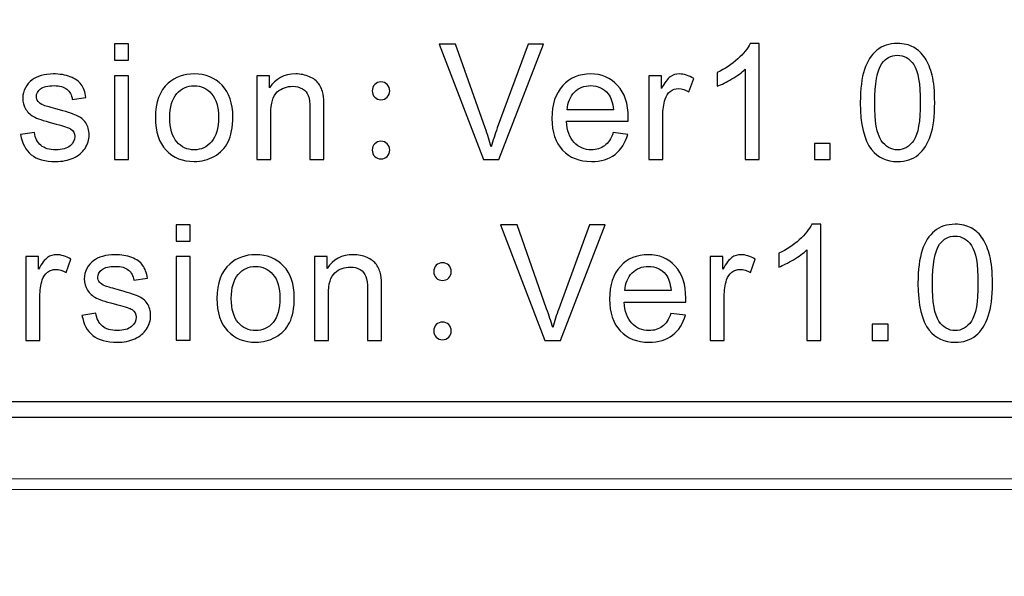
# Model space of a CAD drawing. Header units: millimetres. Extents: x -1114 to 1396, y -630 to 631.
# Tile 59 of 256: x -938.63 to -929.3, y -73.33 to -68.06. Entities that reach past the tile are written whole.
import ezdxf

# ---------------------------------------------------------------- set-up
doc = ezdxf.new("R2010")
doc.units = ezdxf.units.MM
doc.header["$MEASUREMENT"] = 0
doc.dimstyles.get("Standard").update_dxf_attribs({"dimtxt": 3.5, "dimasz": 0.18, "dimexe": 0.18, "dimexo": 0.0625, "dimgap": 0.09, "dimtad": 0, "dimtih": 1, "dimtoh": 1, "dimdec": 4, "dimzin": 0, "dimdsep": 46, "dimtxsty": 'Standard', "dimcen": 0.09, "dimadec": 0, "dimazin": 0, "dimtfac": 1, "dimtdec": 4, "dimtofl": 0, "dimtmove": 0, "dimatfit": 3, "dimfxl": 0, "dimtolj": 1, "dimtzin": 0, "dimarcsym": 0})

# ---------------------------------------------------------------- blocks, each defined once
blk = doc.blocks.new('*D10')
at = {"color": 0, "lineweight": -2}
for p, q in [((-926.7614, -47.5883), (-1024.9791, -47.5883)), ((-1024.7991, -47.7683), (-1024.7991, -63.361)), ((-1024.7991, -82.6338), (-1024.7991, -67.041)), ((-974.2869, -82.8138), (-1024.9791, -82.8138))]:
    blk.add_line(p, q, dxfattribs=at)
at = {"color": 0}
for points in [[(-1024.7691, -47.7683), (-1024.8291, -47.7683), (-1024.7991, -47.5883)], [(-1024.8291, -82.6338), (-1024.7691, -82.6338), (-1024.7991, -82.8138)]]:
    blk.add_solid(points, dxfattribs=at)
at = {"layer": 'Defpoints', "color": 0}
for p in [(-926.6989, -47.5883), (-1024.7991, -82.8138), (-974.2244, -82.8138)]:
    blk.add_point(p, dxfattribs=at)
at = {"color": 0, "insert": (-1024.7991, -65.201), "char_height": 3.5, "attachment_point": 5}
blk.add_mtext('\\A1;35.2%%p0.5', dxfattribs=at)

msp = doc.modelspace()

# ---------------------------------------------------------------- linework, layer by layer
at = {"lineweight": 18}
msp.add_open_spline([(1038.9843, -629.7647), (1038.9843, -629.7647), (-1111.4882, -629.7647), (-1111.4882, -629.7647), (-1111.4882, -629.7647), (-1111.4882, -629.7647), (-1111.4882, 630.7883), (-1111.4882, 630.7883), (-1111.4882, 630.7883), (-1111.4882, 630.7883), (1038.9843, 630.7883), (1038.9843, 630.7883)], degree=3, knots=[0, 0, 0, 0, 0.333333, 0.333333, 0.333333, 0.333333, 0.666667, 0.666667, 0.666667, 0.666667, 1, 1, 1, 1], dxfattribs=at)
for points, knots in [([(-937.7279, -68.2895), (-937.7279, -68.2895), (-937.595, -68.2895), (-937.595, -68.2895), (-937.595, -68.2895), (-937.595, -68.2895), (-937.595, -68.444), (-937.595, -68.444), (-937.595, -68.444), (-937.595, -68.444), (-937.7279, -68.444), (-937.7279, -68.444), (-937.7279, -68.444), (-937.7279, -68.444), (-937.7279, -68.2895), (-937.7279, -68.2895)], [0, 0, 0, 0, 0.25, 0.25, 0.25, 0.25, 0.5, 0.5, 0.5, 0.5, 0.75, 0.75, 0.75, 0.75, 1, 1, 1, 1]), ([(-934.2338, -69.3845), (-934.2338, -69.3845), (-934.6525, -68.2896), (-934.6525, -68.2896), (-934.6525, -68.2896), (-934.6525, -68.2896), (-934.4976, -68.2896), (-934.4976, -68.2896), (-934.4976, -68.2896), (-934.4976, -68.2896), (-934.2168, -69.085), (-934.2168, -69.085), (-934.2168, -69.085), (-934.1942, -69.1488), (-934.1752, -69.2084), (-934.1599, -69.2643), (-934.1599, -69.2643), (-934.1435, -69.2045), (-934.1238, -69.1449), (-934.1019, -69.085), (-934.1019, -69.085), (-934.1019, -69.085), (-933.8099, -68.2896), (-933.8099, -68.2896), (-933.8099, -68.2896), (-933.8099, -68.2896), (-933.6639, -68.2896), (-933.6639, -68.2896), (-933.6639, -68.2896), (-933.6639, -68.2896), (-934.0871, -69.3845), (-934.0871, -69.3845), (-934.0871, -69.3845), (-934.0871, -69.3845), (-934.2338, -69.3845), (-934.2338, -69.3845)], [0, 0, 0, 0, 0.111111, 0.111111, 0.111111, 0.111111, 0.222222, 0.222222, 0.222222, 0.222222, 0.333333, 0.333333, 0.333333, 0.333333, 0.444444, 0.444444, 0.444444, 0.444444, 0.555556, 0.555556, 0.555556, 0.555556, 0.666667, 0.666667, 0.666667, 0.666667, 0.777778, 0.777778, 0.777778, 0.777778, 0.888889, 0.888889, 0.888889, 0.888889, 1, 1, 1, 1]), ([(-931.6202, -69.3845), (-931.6202, -69.3845), (-931.7528, -69.3845), (-931.7528, -69.3845), (-931.7528, -69.3845), (-931.7528, -69.3845), (-931.7528, -68.5278), (-931.7528, -68.5278), (-931.7528, -68.5278), (-931.7849, -68.5587), (-931.8268, -68.5894), (-931.8785, -68.6204), (-931.8785, -68.6204), (-931.9305, -68.6513), (-931.977, -68.6745), (-932.0182, -68.6899), (-932.0182, -68.6899), (-932.0182, -68.6899), (-932.0182, -68.56), (-932.0182, -68.56), (-932.0182, -68.56), (-931.944, -68.5246), (-931.8791, -68.4817), (-931.8238, -68.4313), (-931.8238, -68.4313), (-931.7682, -68.3811), (-931.7289, -68.3324), (-931.7056, -68.2849), (-931.7056, -68.2849), (-931.7056, -68.2849), (-931.6202, -68.2849), (-931.6202, -68.2849), (-931.6202, -68.2849), (-931.6202, -68.2849), (-931.6202, -69.3845), (-931.6202, -69.3845)], [0, 0, 0, 0, 0.111111, 0.111111, 0.111111, 0.111111, 0.222222, 0.222222, 0.222222, 0.222222, 0.333333, 0.333333, 0.333333, 0.333333, 0.444444, 0.444444, 0.444444, 0.444444, 0.555556, 0.555556, 0.555556, 0.555556, 0.666667, 0.666667, 0.666667, 0.666667, 0.777778, 0.777778, 0.777778, 0.777778, 0.888889, 0.888889, 0.888889, 0.888889, 1, 1, 1, 1]), ([(-930.6631, -68.8444), (-930.6631, -68.7148), (-930.6497, -68.6107), (-930.6235, -68.5318), (-930.6235, -68.5318), (-930.5973, -68.4529), (-930.5581, -68.392), (-930.5063, -68.3491), (-930.5063, -68.3491), (-930.4543, -68.3063), (-930.3891, -68.285), (-930.3106, -68.285), (-930.3106, -68.285), (-930.2526, -68.285), (-930.2016, -68.2968), (-930.1581, -68.3204), (-930.1581, -68.3204), (-930.1142, -68.3442), (-930.0782, -68.3783), (-930.0494, -68.4228), (-930.0494, -68.4228), (-930.0212, -68.4673), (-929.9987, -68.5216), (-929.9822, -68.5855), (-929.9822, -68.5855), (-929.9662, -68.6497), (-929.958, -68.7357), (-929.958, -68.8444), (-929.958, -68.8444), (-929.958, -68.973), (-929.9711, -69.0765), (-929.9974, -69.1557), (-929.9974, -69.1557), (-930.0232, -69.2342), (-930.0621, -69.2955), (-930.1142, -69.3387), (-930.1142, -69.3387), (-930.1659, -69.3816), (-930.2314, -69.4032), (-930.3106, -69.4032), (-930.3106, -69.4032), (-930.4147, -69.4032), (-930.4965, -69.3652), (-930.5561, -69.2895), (-930.5561, -69.2895), (-930.6275, -69.1986), (-930.6631, -69.05), (-930.6631, -68.8444)], [0, 0, 0, 0, 0.083333, 0.083333, 0.083333, 0.083333, 0.166667, 0.166667, 0.166667, 0.166667, 0.25, 0.25, 0.25, 0.25, 0.333333, 0.333333, 0.333333, 0.333333, 0.416667, 0.416667, 0.416667, 0.416667, 0.5, 0.5, 0.5, 0.5, 0.583333, 0.583333, 0.583333, 0.583333, 0.666667, 0.666667, 0.666667, 0.666667, 0.75, 0.75, 0.75, 0.75, 0.833333, 0.833333, 0.833333, 0.833333, 0.916667, 0.916667, 0.916667, 0.916667, 1, 1, 1, 1]), ([(-930.5266, -68.8444), (-930.5266, -69.0241), (-930.506, -69.144), (-930.4645, -69.2035), (-930.4645, -69.2035), (-930.4229, -69.2627), (-930.3715, -69.2925), (-930.3106, -69.2925), (-930.3106, -69.2925), (-930.2498, -69.2925), (-930.1984, -69.2627), (-930.1568, -69.2029), (-930.1568, -69.2029), (-930.1155, -69.1432), (-930.0945, -69.0238), (-930.0945, -68.8444), (-930.0945, -68.8444), (-930.0945, -68.6641), (-930.1155, -68.5443), (-930.1568, -68.485), (-930.1568, -68.485), (-930.1984, -68.4261), (-930.25, -68.3963), (-930.3119, -68.3963), (-930.3119, -68.3963), (-930.3731, -68.3963), (-930.4216, -68.4224), (-930.4583, -68.4749), (-930.4583, -68.4749), (-930.5037, -68.5413), (-930.5266, -68.6647), (-930.5266, -68.8444)], [0, 0, 0, 0, 0.125, 0.125, 0.125, 0.125, 0.25, 0.25, 0.25, 0.25, 0.375, 0.375, 0.375, 0.375, 0.5, 0.5, 0.5, 0.5, 0.625, 0.625, 0.625, 0.625, 0.75, 0.75, 0.75, 0.75, 0.875, 0.875, 0.875, 0.875, 1, 1, 1, 1]), ([(-938.6193, -69.1478), (-938.6193, -69.1478), (-938.4881, -69.1268), (-938.4881, -69.1268), (-938.4881, -69.1268), (-938.4809, -69.1802), (-938.4603, -69.2211), (-938.4265, -69.2492), (-938.4265, -69.2492), (-938.3932, -69.2777), (-938.3461, -69.2918), (-938.2855, -69.2918), (-938.2855, -69.2918), (-938.2246, -69.2918), (-938.1794, -69.2793), (-938.1496, -69.2541), (-938.1496, -69.2541), (-938.1205, -69.229), (-938.1055, -69.1995), (-938.1055, -69.1658), (-938.1055, -69.1658), (-938.1055, -69.1353), (-938.1185, -69.1114), (-938.1447, -69.0938), (-938.1447, -69.0938), (-938.1627, -69.082), (-938.2082, -69.0666), (-938.2802, -69.0482), (-938.2802, -69.0482), (-938.3774, -69.0233), (-938.4452, -69.0017), (-938.4828, -68.9837), (-938.4828, -68.9837), (-938.5201, -68.9654), (-938.5486, -68.9406), (-938.5683, -68.9085), (-938.5683, -68.9085), (-938.5876, -68.8761), (-938.5974, -68.8407), (-938.5974, -68.8018), (-938.5974, -68.8018), (-938.5974, -68.7664), (-938.5893, -68.7337), (-938.5732, -68.7036), (-938.5732, -68.7036), (-938.5574, -68.6734), (-938.5355, -68.6486), (-938.5081, -68.6286), (-938.5081, -68.6286), (-938.4875, -68.6132), (-938.4593, -68.6001), (-938.4236, -68.5893), (-938.4236, -68.5893), (-938.3879, -68.5785), (-938.35, -68.5733), (-938.309, -68.5733), (-938.309, -68.5733), (-938.2475, -68.5733), (-938.1938, -68.5821), (-938.1473, -68.6001), (-938.1473, -68.6001), (-938.1008, -68.6181), (-938.0665, -68.6423), (-938.0445, -68.6732), (-938.0445, -68.6732), (-938.0223, -68.7036), (-938.0069, -68.7448), (-937.9987, -68.7958), (-937.9987, -68.7958), (-937.9987, -68.7958), (-938.1284, -68.8138), (-938.1284, -68.8138), (-938.1284, -68.8138), (-938.1342, -68.773), (-938.1512, -68.7412), (-938.1797, -68.7182), (-938.1797, -68.7182), (-938.2079, -68.6953), (-938.2478, -68.6839), (-938.2996, -68.6839), (-938.2996, -68.6839), (-938.3604, -68.6839), (-938.404, -68.694), (-938.4298, -68.7144), (-938.4298, -68.7144), (-938.456, -68.735), (-938.4691, -68.7589), (-938.4691, -68.7864), (-938.4691, -68.7864), (-938.4691, -68.8037), (-938.4635, -68.8194), (-938.4528, -68.8332), (-938.4528, -68.8332), (-938.4419, -68.8476), (-938.4249, -68.8597), (-938.402, -68.8688), (-938.402, -68.8688), (-938.3886, -68.8741), (-938.3496, -68.8855), (-938.2848, -68.9033), (-938.2848, -68.9033), (-938.1908, -68.9288), (-938.1254, -68.9498), (-938.0881, -68.9657), (-938.0881, -68.9657), (-938.0511, -68.9821), (-938.0219, -69.0053), (-938.0007, -69.0364), (-938.0007, -69.0364), (-937.9797, -69.0672), (-937.9692, -69.1055), (-937.9692, -69.1514), (-937.9692, -69.1514), (-937.9692, -69.1962), (-937.982, -69.2384), (-938.0078, -69.278), (-938.0078, -69.278), (-938.0337, -69.3177), (-938.071, -69.3481), (-938.1195, -69.37), (-938.1195, -69.37), (-938.1683, -69.3916), (-938.2233, -69.4024), (-938.2848, -69.4024), (-938.2848, -69.4024), (-938.3866, -69.4024), (-938.4639, -69.3809), (-938.5173, -69.3383), (-938.5173, -69.3383), (-938.5706, -69.2954), (-938.6046, -69.2318), (-938.6193, -69.1478)], [0, 0, 0, 0, 0.030303, 0.030303, 0.030303, 0.030303, 0.060606, 0.060606, 0.060606, 0.060606, 0.090909, 0.090909, 0.090909, 0.090909, 0.121212, 0.121212, 0.121212, 0.121212, 0.151515, 0.151515, 0.151515, 0.151515, 0.181818, 0.181818, 0.181818, 0.181818, 0.212121, 0.212121, 0.212121, 0.212121, 0.242424, 0.242424, 0.242424, 0.242424, 0.272727, 0.272727, 0.272727, 0.272727, 0.30303, 0.30303, 0.30303, 0.30303, 0.333333, 0.333333, 0.333333, 0.333333, 0.363636, 0.363636, 0.363636, 0.363636, 0.393939, 0.393939, 0.393939, 0.393939, 0.424242, 0.424242, 0.424242, 0.424242, 0.454545, 0.454545, 0.454545, 0.454545, 0.484848, 0.484848, 0.484848, 0.484848, 0.515152, 0.515152, 0.515152, 0.515152, 0.545455, 0.545455, 0.545455, 0.545455, 0.575758, 0.575758, 0.575758, 0.575758, 0.606061, 0.606061, 0.606061, 0.606061, 0.636364, 0.636364, 0.636364, 0.636364, 0.666667, 0.666667, 0.666667, 0.666667, 0.69697, 0.69697, 0.69697, 0.69697, 0.727273, 0.727273, 0.727273, 0.727273, 0.757576, 0.757576, 0.757576, 0.757576, 0.787879, 0.787879, 0.787879, 0.787879, 0.818182, 0.818182, 0.818182, 0.818182, 0.848485, 0.848485, 0.848485, 0.848485, 0.878788, 0.878788, 0.878788, 0.878788, 0.909091, 0.909091, 0.909091, 0.909091, 0.939394, 0.939394, 0.939394, 0.939394, 0.969697, 0.969697, 0.969697, 0.969697, 1, 1, 1, 1]), ([(-937.7279, -68.5912), (-937.7279, -68.5912), (-937.595, -68.5912), (-937.595, -68.5912), (-937.595, -68.5912), (-937.595, -68.5912), (-937.595, -69.3844), (-937.595, -69.3844), (-937.595, -69.3844), (-937.595, -69.3844), (-937.7279, -69.3844), (-937.7279, -69.3844), (-937.7279, -69.3844), (-937.7279, -69.3844), (-937.7279, -68.5912), (-937.7279, -68.5912)], [0, 0, 0, 0, 0.25, 0.25, 0.25, 0.25, 0.5, 0.5, 0.5, 0.5, 0.75, 0.75, 0.75, 0.75, 1, 1, 1, 1]), ([(-937.341, -68.9877), (-937.341, -68.8407), (-937.3004, -68.7321), (-937.2199, -68.6614), (-937.2199, -68.6614), (-937.1528, -68.6028), (-937.0706, -68.5733), (-936.9737, -68.5733), (-936.9737, -68.5733), (-936.866, -68.5733), (-936.7779, -68.609), (-936.7099, -68.6804), (-936.7099, -68.6804), (-936.6414, -68.7517), (-936.6074, -68.8506), (-936.6074, -68.9767), (-936.6074, -68.9767), (-936.6074, -69.0787), (-936.6225, -69.1589), (-936.6526, -69.2175), (-936.6526, -69.2175), (-936.683, -69.2761), (-936.7269, -69.3217), (-936.7845, -69.3538), (-936.7845, -69.3538), (-936.8424, -69.3861), (-936.9053, -69.4025), (-936.9737, -69.4025), (-936.9737, -69.4025), (-937.0834, -69.4025), (-937.1717, -69.3668), (-937.2395, -69.2955), (-937.2395, -69.2955), (-937.3069, -69.2244), (-937.341, -69.122), (-937.341, -68.9877)], [0, 0, 0, 0, 0.111111, 0.111111, 0.111111, 0.111111, 0.222222, 0.222222, 0.222222, 0.222222, 0.333333, 0.333333, 0.333333, 0.333333, 0.444444, 0.444444, 0.444444, 0.444444, 0.555556, 0.555556, 0.555556, 0.555556, 0.666667, 0.666667, 0.666667, 0.666667, 0.777778, 0.777778, 0.777778, 0.777778, 0.888889, 0.888889, 0.888889, 0.888889, 1, 1, 1, 1]), ([(-936.3807, -69.3845), (-936.3807, -69.3845), (-936.3807, -68.5913), (-936.3807, -68.5913), (-936.3807, -68.5913), (-936.3807, -68.5913), (-936.2612, -68.5913), (-936.2612, -68.5913), (-936.2612, -68.5913), (-936.2612, -68.5913), (-936.2612, -68.704), (-936.2612, -68.704), (-936.2612, -68.704), (-936.2037, -68.6168), (-936.1208, -68.5733), (-936.0121, -68.5733), (-936.0121, -68.5733), (-935.965, -68.5733), (-935.9215, -68.5818), (-935.8821, -68.5992), (-935.8821, -68.5992), (-935.8422, -68.6162), (-935.8127, -68.6388), (-935.7932, -68.6667), (-935.7932, -68.6667), (-935.7735, -68.6945), (-935.7597, -68.7278), (-935.7519, -68.7658), (-935.7519, -68.7658), (-935.7469, -68.791), (-935.7447, -68.8345), (-935.7447, -68.8968), (-935.7447, -68.8968), (-935.7447, -68.8968), (-935.7447, -69.3845), (-935.7447, -69.3845), (-935.7447, -69.3845), (-935.7447, -69.3845), (-935.8772, -69.3845), (-935.8772, -69.3845), (-935.8772, -69.3845), (-935.8772, -69.3845), (-935.8772, -68.902), (-935.8772, -68.902), (-935.8772, -68.902), (-935.8772, -68.847), (-935.8825, -68.8061), (-935.8926, -68.7789), (-935.8926, -68.7789), (-935.9031, -68.7517), (-935.9215, -68.7301), (-935.9476, -68.7141), (-935.9476, -68.7141), (-935.9738, -68.6977), (-936.0049, -68.6899), (-936.04, -68.6899), (-936.04, -68.6899), (-936.0966, -68.6899), (-936.1454, -68.7082), (-936.1866, -68.7442), (-936.1866, -68.7442), (-936.2275, -68.7805), (-936.2481, -68.8496), (-936.2481, -68.9511), (-936.2481, -68.9511), (-936.2481, -68.9511), (-936.2481, -69.3845), (-936.2481, -69.3845), (-936.2481, -69.3845), (-936.2481, -69.3845), (-936.3807, -69.3845), (-936.3807, -69.3845)], [0, 0, 0, 0, 0.055556, 0.055556, 0.055556, 0.055556, 0.111111, 0.111111, 0.111111, 0.111111, 0.166667, 0.166667, 0.166667, 0.166667, 0.222222, 0.222222, 0.222222, 0.222222, 0.277778, 0.277778, 0.277778, 0.277778, 0.333333, 0.333333, 0.333333, 0.333333, 0.388889, 0.388889, 0.388889, 0.388889, 0.444444, 0.444444, 0.444444, 0.444444, 0.5, 0.5, 0.5, 0.5, 0.555556, 0.555556, 0.555556, 0.555556, 0.611111, 0.611111, 0.611111, 0.611111, 0.666667, 0.666667, 0.666667, 0.666667, 0.722222, 0.722222, 0.722222, 0.722222, 0.777778, 0.777778, 0.777778, 0.777778, 0.833333, 0.833333, 0.833333, 0.833333, 0.888889, 0.888889, 0.888889, 0.888889, 0.944444, 0.944444, 0.944444, 0.944444, 1, 1, 1, 1]), ([(-935.1217, -68.7331), (-935.1217, -68.7569), (-935.1295, -68.777), (-935.1453, -68.7929), (-935.1453, -68.7929), (-935.161, -68.809), (-935.1807, -68.8169), (-935.2042, -68.8169), (-935.2042, -68.8169), (-935.2278, -68.8169), (-935.2474, -68.809), (-935.2631, -68.7929), (-935.2631, -68.7929), (-935.2788, -68.777), (-935.2867, -68.7569), (-935.2867, -68.7331), (-935.2867, -68.7331), (-935.2867, -68.7092), (-935.2788, -68.6892), (-935.2631, -68.6735), (-935.2631, -68.6735), (-935.2474, -68.6575), (-935.2278, -68.6493), (-935.2042, -68.6493), (-935.2042, -68.6493), (-935.1807, -68.6493), (-935.161, -68.6575), (-935.1453, -68.6735), (-935.1453, -68.6735), (-935.1295, -68.6892), (-935.1217, -68.7092), (-935.1217, -68.7331)], [0, 0, 0, 0, 0.125, 0.125, 0.125, 0.125, 0.25, 0.25, 0.25, 0.25, 0.375, 0.375, 0.375, 0.375, 0.5, 0.5, 0.5, 0.5, 0.625, 0.625, 0.625, 0.625, 0.75, 0.75, 0.75, 0.75, 0.875, 0.875, 0.875, 0.875, 1, 1, 1, 1]), ([(-933.0039, -69.129), (-933.0039, -69.129), (-932.8668, -69.146), (-932.8668, -69.146), (-932.8668, -69.146), (-932.8884, -69.2272), (-932.9283, -69.2904), (-932.9868, -69.3353), (-932.9868, -69.3353), (-933.0455, -69.3801), (-933.1201, -69.4024), (-933.2111, -69.4024), (-933.2111, -69.4024), (-933.3257, -69.4024), (-933.4164, -69.3667), (-933.4835, -69.2953), (-933.4835, -69.2953), (-933.5505, -69.2237), (-933.5839, -69.1235), (-933.5839, -68.9945), (-933.5839, -68.9945), (-933.5839, -68.8612), (-933.5503, -68.7575), (-933.4824, -68.6838), (-933.4824, -68.6838), (-933.4144, -68.6102), (-933.3266, -68.5732), (-933.2184, -68.5732), (-933.2184, -68.5732), (-933.1136, -68.5732), (-933.0281, -68.6095), (-932.962, -68.6816), (-932.962, -68.6816), (-932.8955, -68.7539), (-932.8621, -68.8554), (-932.8621, -68.9863), (-932.8621, -68.9863), (-932.8621, -68.9942), (-932.8625, -69.0063), (-932.8632, -69.0219), (-932.8632, -69.0219), (-932.8632, -69.0219), (-933.4468, -69.0219), (-933.4468, -69.0219), (-933.4468, -69.0219), (-933.4419, -69.1094), (-933.4177, -69.1762), (-933.3738, -69.2223), (-933.3738, -69.2223), (-933.3303, -69.2688), (-933.2756, -69.2921), (-933.2101, -69.2921), (-933.2101, -69.2921), (-933.1617, -69.2921), (-933.1201, -69.279), (-933.0858, -69.2528), (-933.0858, -69.2528), (-933.0513, -69.2272), (-933.0239, -69.1856), (-933.0039, -69.129)], [0, 0, 0, 0, 0.066667, 0.066667, 0.066667, 0.066667, 0.133333, 0.133333, 0.133333, 0.133333, 0.2, 0.2, 0.2, 0.2, 0.266667, 0.266667, 0.266667, 0.266667, 0.333333, 0.333333, 0.333333, 0.333333, 0.4, 0.4, 0.4, 0.4, 0.466667, 0.466667, 0.466667, 0.466667, 0.533333, 0.533333, 0.533333, 0.533333, 0.6, 0.6, 0.6, 0.6, 0.666667, 0.666667, 0.666667, 0.666667, 0.733333, 0.733333, 0.733333, 0.733333, 0.8, 0.8, 0.8, 0.8, 0.866667, 0.866667, 0.866667, 0.866667, 0.933333, 0.933333, 0.933333, 0.933333, 1, 1, 1, 1]), ([(-932.6672, -69.3845), (-932.6672, -69.3845), (-932.6672, -68.5913), (-932.6672, -68.5913), (-932.6672, -68.5913), (-932.6672, -68.5913), (-932.5477, -68.5913), (-932.5477, -68.5913), (-932.5477, -68.5913), (-932.5477, -68.5913), (-932.5477, -68.7115), (-932.5477, -68.7115), (-932.5477, -68.7115), (-932.5172, -68.6552), (-932.489, -68.6182), (-932.4632, -68.6002), (-932.4632, -68.6002), (-932.4373, -68.5822), (-932.4089, -68.5733), (-932.3781, -68.5733), (-932.3781, -68.5733), (-932.3332, -68.5733), (-932.2878, -68.5878), (-932.2416, -68.6166), (-932.2416, -68.6166), (-932.2416, -68.6166), (-932.2874, -68.7413), (-932.2874, -68.7413), (-932.2874, -68.7413), (-932.3199, -68.722), (-932.3523, -68.7121), (-932.3846, -68.7121), (-932.3846, -68.7121), (-932.4138, -68.7121), (-932.4397, -68.7209), (-932.4629, -68.7387), (-932.4629, -68.7387), (-932.4858, -68.7563), (-932.5025, -68.7809), (-932.5123, -68.8123), (-932.5123, -68.8123), (-932.5271, -68.8601), (-932.5342, -68.9125), (-932.5342, -68.9691), (-932.5342, -68.9691), (-932.5342, -68.9691), (-932.5342, -69.3845), (-932.5342, -69.3845), (-932.5342, -69.3845), (-932.5342, -69.3845), (-932.6672, -69.3845), (-932.6672, -69.3845)], [0, 0, 0, 0, 0.076923, 0.076923, 0.076923, 0.076923, 0.153846, 0.153846, 0.153846, 0.153846, 0.230769, 0.230769, 0.230769, 0.230769, 0.307692, 0.307692, 0.307692, 0.307692, 0.384615, 0.384615, 0.384615, 0.384615, 0.461538, 0.461538, 0.461538, 0.461538, 0.538462, 0.538462, 0.538462, 0.538462, 0.615385, 0.615385, 0.615385, 0.615385, 0.692308, 0.692308, 0.692308, 0.692308, 0.769231, 0.769231, 0.769231, 0.769231, 0.846154, 0.846154, 0.846154, 0.846154, 0.923077, 0.923077, 0.923077, 0.923077, 1, 1, 1, 1]), ([(-937.2045, -68.9877), (-937.2045, -69.0896), (-937.1826, -69.1655), (-937.1387, -69.2159), (-937.1387, -69.2159), (-937.0952, -69.2666), (-937.0401, -69.2919), (-936.9737, -69.2919), (-936.9737, -69.2919), (-936.9079, -69.2919), (-936.8529, -69.2666), (-936.8094, -69.2156), (-936.8094, -69.2156), (-936.7655, -69.1648), (-936.7436, -69.0875), (-936.7436, -68.9832), (-936.7436, -68.9832), (-936.7436, -68.8853), (-936.7659, -68.8109), (-936.8097, -68.7603), (-936.8097, -68.7603), (-936.8535, -68.7098), (-936.9082, -68.6847), (-936.9737, -68.6847), (-936.9737, -68.6847), (-937.0401, -68.6847), (-937.0952, -68.7095), (-937.1387, -68.7599), (-937.1387, -68.7599), (-937.1826, -68.8103), (-937.2045, -68.8863), (-937.2045, -68.9877)], [0, 0, 0, 0, 0.125, 0.125, 0.125, 0.125, 0.25, 0.25, 0.25, 0.25, 0.375, 0.375, 0.375, 0.375, 0.5, 0.5, 0.5, 0.5, 0.625, 0.625, 0.625, 0.625, 0.75, 0.75, 0.75, 0.75, 0.875, 0.875, 0.875, 0.875, 1, 1, 1, 1]), ([(-933.4396, -68.9117), (-933.4396, -68.9117), (-933.0026, -68.9117), (-933.0026, -68.9117), (-933.0026, -68.9117), (-933.0085, -68.8449), (-933.0249, -68.7948), (-933.0524, -68.7614), (-933.0524, -68.7614), (-933.0949, -68.7097), (-933.1496, -68.6838), (-933.217, -68.6838), (-933.217, -68.6838), (-933.2779, -68.6838), (-933.3292, -68.7045), (-933.3709, -68.7457), (-933.3709, -68.7457), (-933.4125, -68.7873), (-933.435, -68.8426), (-933.4396, -68.9117)], [0, 0, 0, 0, 0.2, 0.2, 0.2, 0.2, 0.4, 0.4, 0.4, 0.4, 0.6, 0.6, 0.6, 0.6, 0.8, 0.8, 0.8, 0.8, 1, 1, 1, 1]), ([(-935.1217, -69.2948), (-935.1217, -69.3187), (-935.1295, -69.3386), (-935.1453, -69.3547), (-935.1453, -69.3547), (-935.161, -69.3704), (-935.1807, -69.3786), (-935.2042, -69.3786), (-935.2042, -69.3786), (-935.2278, -69.3786), (-935.2474, -69.3704), (-935.2631, -69.3547), (-935.2631, -69.3547), (-935.2788, -69.3386), (-935.2867, -69.3187), (-935.2867, -69.2948), (-935.2867, -69.2948), (-935.2867, -69.2709), (-935.2788, -69.2509), (-935.2631, -69.2349), (-935.2631, -69.2349), (-935.2474, -69.2192), (-935.2278, -69.2113), (-935.2042, -69.2113), (-935.2042, -69.2113), (-935.1807, -69.2113), (-935.161, -69.2192), (-935.1453, -69.2349), (-935.1453, -69.2349), (-935.1295, -69.2509), (-935.1217, -69.2709), (-935.1217, -69.2948)], [0, 0, 0, 0, 0.125, 0.125, 0.125, 0.125, 0.25, 0.25, 0.25, 0.25, 0.375, 0.375, 0.375, 0.375, 0.5, 0.5, 0.5, 0.5, 0.625, 0.625, 0.625, 0.625, 0.75, 0.75, 0.75, 0.75, 0.875, 0.875, 0.875, 0.875, 1, 1, 1, 1]), ([(-931.0983, -69.2312), (-931.0983, -69.2312), (-930.9471, -69.2312), (-930.9471, -69.2312), (-930.9471, -69.2312), (-930.9471, -69.2312), (-930.9471, -69.3844), (-930.9471, -69.3844), (-930.9471, -69.3844), (-930.9471, -69.3844), (-931.0983, -69.3844), (-931.0983, -69.3844), (-931.0983, -69.3844), (-931.0983, -69.3844), (-931.0983, -69.2312), (-931.0983, -69.2312)], [0, 0, 0, 0, 0.25, 0.25, 0.25, 0.25, 0.5, 0.5, 0.5, 0.5, 0.75, 0.75, 0.75, 0.75, 1, 1, 1, 1]), ([(-937.1453, -70.0017), (-937.1453, -70.0017), (-937.0124, -70.0017), (-937.0124, -70.0017), (-937.0124, -70.0017), (-937.0124, -70.0017), (-937.0124, -70.1563), (-937.0124, -70.1563), (-937.0124, -70.1563), (-937.0124, -70.1563), (-937.1453, -70.1563), (-937.1453, -70.1563), (-937.1453, -70.1563), (-937.1453, -70.1563), (-937.1453, -70.0017), (-937.1453, -70.0017)], [0, 0, 0, 0, 0.25, 0.25, 0.25, 0.25, 0.5, 0.5, 0.5, 0.5, 0.75, 0.75, 0.75, 0.75, 1, 1, 1, 1]), ([(-933.6514, -71.0966), (-933.6514, -71.0966), (-934.0701, -70.0016), (-934.0701, -70.0016), (-934.0701, -70.0016), (-934.0701, -70.0016), (-933.9152, -70.0016), (-933.9152, -70.0016), (-933.9152, -70.0016), (-933.9152, -70.0016), (-933.6343, -70.7971), (-933.6343, -70.7971), (-933.6343, -70.7971), (-933.6118, -70.8609), (-933.5928, -70.9205), (-933.5774, -70.9765), (-933.5774, -70.9765), (-933.561, -70.9166), (-933.5414, -70.8569), (-933.5195, -70.7971), (-933.5195, -70.7971), (-933.5195, -70.7971), (-933.2274, -70.0016), (-933.2274, -70.0016), (-933.2274, -70.0016), (-933.2274, -70.0016), (-933.0815, -70.0016), (-933.0815, -70.0016), (-933.0815, -70.0016), (-933.0815, -70.0016), (-933.5047, -71.0966), (-933.5047, -71.0966), (-933.5047, -71.0966), (-933.5047, -71.0966), (-933.6514, -71.0966), (-933.6514, -71.0966)], [0, 0, 0, 0, 0.111111, 0.111111, 0.111111, 0.111111, 0.222222, 0.222222, 0.222222, 0.222222, 0.333333, 0.333333, 0.333333, 0.333333, 0.444444, 0.444444, 0.444444, 0.444444, 0.555556, 0.555556, 0.555556, 0.555556, 0.666667, 0.666667, 0.666667, 0.666667, 0.777778, 0.777778, 0.777778, 0.777778, 0.888889, 0.888889, 0.888889, 0.888889, 1, 1, 1, 1]), ([(-931.0372, -71.0966), (-931.0372, -71.0966), (-931.1698, -71.0966), (-931.1698, -71.0966), (-931.1698, -71.0966), (-931.1698, -71.0966), (-931.1698, -70.24), (-931.1698, -70.24), (-931.1698, -70.24), (-931.2018, -70.2707), (-931.2437, -70.3015), (-931.2954, -70.3326), (-931.2954, -70.3326), (-931.3475, -70.3634), (-931.3939, -70.3866), (-931.4352, -70.402), (-931.4352, -70.402), (-931.4352, -70.402), (-931.4352, -70.272), (-931.4352, -70.272), (-931.4352, -70.272), (-931.3609, -70.2366), (-931.296, -70.1938), (-931.2407, -70.1434), (-931.2407, -70.1434), (-931.1851, -70.0933), (-931.1458, -70.0446), (-931.1226, -69.9971), (-931.1226, -69.9971), (-931.1226, -69.9971), (-931.0372, -69.9971), (-931.0372, -69.9971), (-931.0372, -69.9971), (-931.0372, -69.9971), (-931.0372, -71.0966), (-931.0372, -71.0966)], [0, 0, 0, 0, 0.111111, 0.111111, 0.111111, 0.111111, 0.222222, 0.222222, 0.222222, 0.222222, 0.333333, 0.333333, 0.333333, 0.333333, 0.444444, 0.444444, 0.444444, 0.444444, 0.555556, 0.555556, 0.555556, 0.555556, 0.666667, 0.666667, 0.666667, 0.666667, 0.777778, 0.777778, 0.777778, 0.777778, 0.888889, 0.888889, 0.888889, 0.888889, 1, 1, 1, 1]), ([(-930.1165, -70.5565), (-930.1165, -70.4269), (-930.1031, -70.3228), (-930.0769, -70.2439), (-930.0769, -70.2439), (-930.0507, -70.165), (-930.0115, -70.1041), (-929.9597, -70.0613), (-929.9597, -70.0613), (-929.9076, -70.0184), (-929.8425, -69.9971), (-929.764, -69.9971), (-929.764, -69.9971), (-929.706, -69.9971), (-929.655, -70.0088), (-929.6115, -70.0324), (-929.6115, -70.0324), (-929.5676, -70.0564), (-929.5316, -70.0904), (-929.5027, -70.1349), (-929.5027, -70.1349), (-929.4746, -70.1794), (-929.4521, -70.2338), (-929.4356, -70.2976), (-929.4356, -70.2976), (-929.4196, -70.3617), (-929.4114, -70.4478), (-929.4114, -70.5565), (-929.4114, -70.5565), (-929.4114, -70.6852), (-929.4245, -70.7886), (-929.4508, -70.8678), (-929.4508, -70.8678), (-929.4765, -70.9464), (-929.5155, -71.0076), (-929.5676, -71.0508), (-929.5676, -71.0508), (-929.6193, -71.0936), (-929.6848, -71.1153), (-929.764, -71.1153), (-929.764, -71.1153), (-929.868, -71.1153), (-929.9499, -71.0773), (-930.0094, -71.0017), (-930.0094, -71.0017), (-930.0809, -70.9107), (-930.1165, -70.7621), (-930.1165, -70.5565)], [0, 0, 0, 0, 0.083333, 0.083333, 0.083333, 0.083333, 0.166667, 0.166667, 0.166667, 0.166667, 0.25, 0.25, 0.25, 0.25, 0.333333, 0.333333, 0.333333, 0.333333, 0.416667, 0.416667, 0.416667, 0.416667, 0.5, 0.5, 0.5, 0.5, 0.583333, 0.583333, 0.583333, 0.583333, 0.666667, 0.666667, 0.666667, 0.666667, 0.75, 0.75, 0.75, 0.75, 0.833333, 0.833333, 0.833333, 0.833333, 0.916667, 0.916667, 0.916667, 0.916667, 1, 1, 1, 1]), ([(-929.98, -70.5565), (-929.98, -70.7362), (-929.9594, -70.856), (-929.9179, -70.9156), (-929.9179, -70.9156), (-929.8763, -70.9749), (-929.8249, -71.0047), (-929.764, -71.0047), (-929.764, -71.0047), (-929.703, -71.0047), (-929.6517, -70.9749), (-929.6102, -70.9149), (-929.6102, -70.9149), (-929.5689, -70.8554), (-929.5479, -70.7359), (-929.5479, -70.5565), (-929.5479, -70.5565), (-929.5479, -70.3762), (-929.5689, -70.2563), (-929.6102, -70.1971), (-929.6102, -70.1971), (-929.6517, -70.1382), (-929.7034, -70.1084), (-929.7653, -70.1084), (-929.7653, -70.1084), (-929.8265, -70.1084), (-929.875, -70.1346), (-929.9116, -70.1869), (-929.9116, -70.1869), (-929.9571, -70.2534), (-929.98, -70.3769), (-929.98, -70.5565)], [0, 0, 0, 0, 0.125, 0.125, 0.125, 0.125, 0.25, 0.25, 0.25, 0.25, 0.375, 0.375, 0.375, 0.375, 0.5, 0.5, 0.5, 0.5, 0.625, 0.625, 0.625, 0.625, 0.75, 0.75, 0.75, 0.75, 0.875, 0.875, 0.875, 0.875, 1, 1, 1, 1]), ([(-938.5679, -71.0966), (-938.5679, -71.0966), (-938.5679, -70.3035), (-938.5679, -70.3035), (-938.5679, -70.3035), (-938.5679, -70.3035), (-938.4484, -70.3035), (-938.4484, -70.3035), (-938.4484, -70.3035), (-938.4484, -70.3035), (-938.4484, -70.4236), (-938.4484, -70.4236), (-938.4484, -70.4236), (-938.418, -70.3673), (-938.3899, -70.3303), (-938.364, -70.3123), (-938.364, -70.3123), (-938.3381, -70.2943), (-938.3096, -70.2855), (-938.2789, -70.2855), (-938.2789, -70.2855), (-938.234, -70.2855), (-938.1885, -70.2998), (-938.1424, -70.3287), (-938.1424, -70.3287), (-938.1424, -70.3287), (-938.1881, -70.4534), (-938.1881, -70.4534), (-938.1881, -70.4534), (-938.2206, -70.4341), (-938.253, -70.4243), (-938.2854, -70.4243), (-938.2854, -70.4243), (-938.3145, -70.4243), (-938.3404, -70.4331), (-938.3636, -70.4507), (-938.3636, -70.4507), (-938.3865, -70.4684), (-938.4032, -70.493), (-938.413, -70.5244), (-938.413, -70.5244), (-938.4278, -70.5722), (-938.4349, -70.6246), (-938.4349, -70.6812), (-938.4349, -70.6812), (-938.4349, -70.6812), (-938.4349, -71.0966), (-938.4349, -71.0966), (-938.4349, -71.0966), (-938.4349, -71.0966), (-938.5679, -71.0966), (-938.5679, -71.0966)], [0, 0, 0, 0, 0.076923, 0.076923, 0.076923, 0.076923, 0.153846, 0.153846, 0.153846, 0.153846, 0.230769, 0.230769, 0.230769, 0.230769, 0.307692, 0.307692, 0.307692, 0.307692, 0.384615, 0.384615, 0.384615, 0.384615, 0.461538, 0.461538, 0.461538, 0.461538, 0.538462, 0.538462, 0.538462, 0.538462, 0.615385, 0.615385, 0.615385, 0.615385, 0.692308, 0.692308, 0.692308, 0.692308, 0.769231, 0.769231, 0.769231, 0.769231, 0.846154, 0.846154, 0.846154, 0.846154, 0.923077, 0.923077, 0.923077, 0.923077, 1, 1, 1, 1]), ([(-938.0366, -70.8599), (-938.0366, -70.8599), (-937.9053, -70.8389), (-937.9053, -70.8389), (-937.9053, -70.8389), (-937.8981, -70.8923), (-937.8775, -70.9332), (-937.8438, -70.9613), (-937.8438, -70.9613), (-937.8104, -70.9898), (-937.7632, -71.0039), (-937.7027, -71.0039), (-937.7027, -71.0039), (-937.6418, -71.0039), (-937.5966, -70.9915), (-937.5668, -70.9662), (-937.5668, -70.9662), (-937.5377, -70.9411), (-937.5226, -70.9116), (-937.5226, -70.8779), (-937.5226, -70.8779), (-937.5226, -70.8475), (-937.5357, -70.8235), (-937.5619, -70.8059), (-937.5619, -70.8059), (-937.5799, -70.7941), (-937.6255, -70.7787), (-937.6975, -70.7603), (-937.6975, -70.7603), (-937.7947, -70.7355), (-937.8624, -70.7139), (-937.9001, -70.6959), (-937.9001, -70.6959), (-937.9374, -70.6776), (-937.9659, -70.6527), (-937.9855, -70.6206), (-937.9855, -70.6206), (-938.0049, -70.5882), (-938.0146, -70.5529), (-938.0146, -70.5139), (-938.0146, -70.5139), (-938.0146, -70.4785), (-938.0064, -70.4458), (-937.9904, -70.4157), (-937.9904, -70.4157), (-937.9747, -70.3856), (-937.9528, -70.3607), (-937.9253, -70.3408), (-937.9253, -70.3408), (-937.9047, -70.3254), (-937.8765, -70.3123), (-937.8408, -70.3014), (-937.8408, -70.3014), (-937.8052, -70.2906), (-937.7671, -70.2855), (-937.7262, -70.2855), (-937.7262, -70.2855), (-937.6647, -70.2855), (-937.6111, -70.2943), (-937.5646, -70.3123), (-937.5646, -70.3123), (-937.5181, -70.3303), (-937.4837, -70.3545), (-937.4618, -70.3853), (-937.4618, -70.3853), (-937.4395, -70.4157), (-937.4241, -70.4569), (-937.4159, -70.5081), (-937.4159, -70.5081), (-937.4159, -70.5081), (-937.5456, -70.5261), (-937.5456, -70.5261), (-937.5456, -70.5261), (-937.5515, -70.4851), (-937.5685, -70.4533), (-937.597, -70.4304), (-937.597, -70.4304), (-937.6251, -70.4075), (-937.6651, -70.3961), (-937.7168, -70.3961), (-937.7168, -70.3961), (-937.7776, -70.3961), (-937.8211, -70.4062), (-937.847, -70.4265), (-937.847, -70.4265), (-937.8732, -70.4471), (-937.8863, -70.471), (-937.8863, -70.4985), (-937.8863, -70.4985), (-937.8863, -70.5158), (-937.8807, -70.5316), (-937.87, -70.5454), (-937.87, -70.5454), (-937.8592, -70.5597), (-937.8421, -70.5718), (-937.8192, -70.581), (-937.8192, -70.581), (-937.8058, -70.5863), (-937.7669, -70.5977), (-937.702, -70.6154), (-937.702, -70.6154), (-937.6081, -70.6409), (-937.5426, -70.6619), (-937.5053, -70.6779), (-937.5053, -70.6779), (-937.4683, -70.6943), (-937.4392, -70.7175), (-937.4179, -70.7486), (-937.4179, -70.7486), (-937.3969, -70.7794), (-937.3865, -70.8177), (-937.3865, -70.8635), (-937.3865, -70.8635), (-937.3865, -70.9083), (-937.3992, -70.9506), (-937.4251, -70.9902), (-937.4251, -70.9902), (-937.451, -71.0298), (-937.4883, -71.0602), (-937.5368, -71.0821), (-937.5368, -71.0821), (-937.5855, -71.1038), (-937.6405, -71.1145), (-937.702, -71.1145), (-937.702, -71.1145), (-937.8038, -71.1145), (-937.8811, -71.093), (-937.9344, -71.0504), (-937.9344, -71.0504), (-937.9878, -71.0075), (-938.0219, -70.9441), (-938.0366, -70.8599)], [0, 0, 0, 0, 0.030303, 0.030303, 0.030303, 0.030303, 0.060606, 0.060606, 0.060606, 0.060606, 0.090909, 0.090909, 0.090909, 0.090909, 0.121212, 0.121212, 0.121212, 0.121212, 0.151515, 0.151515, 0.151515, 0.151515, 0.181818, 0.181818, 0.181818, 0.181818, 0.212121, 0.212121, 0.212121, 0.212121, 0.242424, 0.242424, 0.242424, 0.242424, 0.272727, 0.272727, 0.272727, 0.272727, 0.30303, 0.30303, 0.30303, 0.30303, 0.333333, 0.333333, 0.333333, 0.333333, 0.363636, 0.363636, 0.363636, 0.363636, 0.393939, 0.393939, 0.393939, 0.393939, 0.424242, 0.424242, 0.424242, 0.424242, 0.454545, 0.454545, 0.454545, 0.454545, 0.484848, 0.484848, 0.484848, 0.484848, 0.515152, 0.515152, 0.515152, 0.515152, 0.545455, 0.545455, 0.545455, 0.545455, 0.575758, 0.575758, 0.575758, 0.575758, 0.606061, 0.606061, 0.606061, 0.606061, 0.636364, 0.636364, 0.636364, 0.636364, 0.666667, 0.666667, 0.666667, 0.666667, 0.69697, 0.69697, 0.69697, 0.69697, 0.727273, 0.727273, 0.727273, 0.727273, 0.757576, 0.757576, 0.757576, 0.757576, 0.787879, 0.787879, 0.787879, 0.787879, 0.818182, 0.818182, 0.818182, 0.818182, 0.848485, 0.848485, 0.848485, 0.848485, 0.878788, 0.878788, 0.878788, 0.878788, 0.909091, 0.909091, 0.909091, 0.909091, 0.939394, 0.939394, 0.939394, 0.939394, 0.969697, 0.969697, 0.969697, 0.969697, 1, 1, 1, 1]), ([(-937.1453, -70.3033), (-937.1453, -70.3033), (-937.0124, -70.3033), (-937.0124, -70.3033), (-937.0124, -70.3033), (-937.0124, -70.3033), (-937.0124, -71.0963), (-937.0124, -71.0963), (-937.0124, -71.0963), (-937.0124, -71.0963), (-937.1453, -71.0963), (-937.1453, -71.0963), (-937.1453, -71.0963), (-937.1453, -71.0963), (-937.1453, -70.3033), (-937.1453, -70.3033)], [0, 0, 0, 0, 0.25, 0.25, 0.25, 0.25, 0.5, 0.5, 0.5, 0.5, 0.75, 0.75, 0.75, 0.75, 1, 1, 1, 1]), ([(-936.7585, -70.6998), (-936.7585, -70.553), (-936.718, -70.4442), (-936.6374, -70.3735), (-936.6374, -70.3735), (-936.5704, -70.315), (-936.4881, -70.2855), (-936.3913, -70.2855), (-936.3913, -70.2855), (-936.2835, -70.2855), (-936.1955, -70.3212), (-936.1275, -70.3925), (-936.1275, -70.3925), (-936.059, -70.4639), (-936.0249, -70.5627), (-936.0249, -70.6888), (-936.0249, -70.6888), (-936.0249, -70.7909), (-936.0401, -70.8711), (-936.0701, -70.9297), (-936.0701, -70.9297), (-936.1006, -70.9882), (-936.1445, -71.0338), (-936.2021, -71.0659), (-936.2021, -71.0659), (-936.26, -71.0983), (-936.3229, -71.1146), (-936.3913, -71.1146), (-936.3913, -71.1146), (-936.5009, -71.1146), (-936.5893, -71.079), (-936.6571, -71.0076), (-936.6571, -71.0076), (-936.7245, -70.9366), (-936.7585, -70.8341), (-936.7585, -70.6998)], [0, 0, 0, 0, 0.111111, 0.111111, 0.111111, 0.111111, 0.222222, 0.222222, 0.222222, 0.222222, 0.333333, 0.333333, 0.333333, 0.333333, 0.444444, 0.444444, 0.444444, 0.444444, 0.555556, 0.555556, 0.555556, 0.555556, 0.666667, 0.666667, 0.666667, 0.666667, 0.777778, 0.777778, 0.777778, 0.777778, 0.888889, 0.888889, 0.888889, 0.888889, 1, 1, 1, 1]), ([(-935.8347, -71.0966), (-935.8347, -71.0966), (-935.8347, -70.3035), (-935.8347, -70.3035), (-935.8347, -70.3035), (-935.8347, -70.3035), (-935.7152, -70.3035), (-935.7152, -70.3035), (-935.7152, -70.3035), (-935.7152, -70.3035), (-935.7152, -70.4161), (-935.7152, -70.4161), (-935.7152, -70.4161), (-935.6576, -70.329), (-935.5748, -70.2855), (-935.4661, -70.2855), (-935.4661, -70.2855), (-935.4189, -70.2855), (-935.3754, -70.294), (-935.3362, -70.3113), (-935.3362, -70.3113), (-935.2963, -70.3283), (-935.2668, -70.351), (-935.2471, -70.3787), (-935.2471, -70.3787), (-935.2275, -70.4065), (-935.2138, -70.4399), (-935.2059, -70.4779), (-935.2059, -70.4779), (-935.201, -70.5031), (-935.1987, -70.5467), (-935.1987, -70.6088), (-935.1987, -70.6088), (-935.1987, -70.6088), (-935.1987, -71.0966), (-935.1987, -71.0966), (-935.1987, -71.0966), (-935.1987, -71.0966), (-935.3313, -71.0966), (-935.3313, -71.0966), (-935.3313, -71.0966), (-935.3313, -71.0966), (-935.3313, -70.6141), (-935.3313, -70.6141), (-935.3313, -70.6141), (-935.3313, -70.5591), (-935.3364, -70.5182), (-935.3467, -70.491), (-935.3467, -70.491), (-935.3571, -70.4639), (-935.3754, -70.4423), (-935.4017, -70.4262), (-935.4017, -70.4262), (-935.4278, -70.4099), (-935.4589, -70.402), (-935.4939, -70.402), (-935.4939, -70.402), (-935.5506, -70.402), (-935.5993, -70.4203), (-935.6406, -70.4563), (-935.6406, -70.4563), (-935.6815, -70.4927), (-935.7021, -70.5617), (-935.7021, -70.6632), (-935.7021, -70.6632), (-935.7021, -70.6632), (-935.7021, -71.0966), (-935.7021, -71.0966), (-935.7021, -71.0966), (-935.7021, -71.0966), (-935.8347, -71.0966), (-935.8347, -71.0966)], [0, 0, 0, 0, 0.055556, 0.055556, 0.055556, 0.055556, 0.111111, 0.111111, 0.111111, 0.111111, 0.166667, 0.166667, 0.166667, 0.166667, 0.222222, 0.222222, 0.222222, 0.222222, 0.277778, 0.277778, 0.277778, 0.277778, 0.333333, 0.333333, 0.333333, 0.333333, 0.388889, 0.388889, 0.388889, 0.388889, 0.444444, 0.444444, 0.444444, 0.444444, 0.5, 0.5, 0.5, 0.5, 0.555556, 0.555556, 0.555556, 0.555556, 0.611111, 0.611111, 0.611111, 0.611111, 0.666667, 0.666667, 0.666667, 0.666667, 0.722222, 0.722222, 0.722222, 0.722222, 0.777778, 0.777778, 0.777778, 0.777778, 0.833333, 0.833333, 0.833333, 0.833333, 0.888889, 0.888889, 0.888889, 0.888889, 0.944444, 0.944444, 0.944444, 0.944444, 1, 1, 1, 1]), ([(-932.4576, -70.8412), (-932.4576, -70.8412), (-932.3204, -70.8582), (-932.3204, -70.8582), (-932.3204, -70.8582), (-932.3421, -70.9393), (-932.382, -71.0025), (-932.4406, -71.0474), (-932.4406, -71.0474), (-932.4991, -71.0923), (-932.5738, -71.1145), (-932.6648, -71.1145), (-932.6648, -71.1145), (-932.7794, -71.1145), (-932.87, -71.0788), (-932.9372, -71.0074), (-932.9372, -71.0074), (-933.0043, -70.9358), (-933.0377, -70.8356), (-933.0377, -70.7066), (-933.0377, -70.7066), (-933.0377, -70.5734), (-933.0039, -70.4696), (-932.9362, -70.396), (-932.9362, -70.396), (-932.8681, -70.3224), (-932.7804, -70.2854), (-932.672, -70.2854), (-932.672, -70.2854), (-932.5673, -70.2854), (-932.4818, -70.3216), (-932.4157, -70.3937), (-932.4157, -70.3937), (-932.3493, -70.466), (-932.3159, -70.5675), (-932.3159, -70.6985), (-932.3159, -70.6985), (-932.3159, -70.7063), (-932.3162, -70.7184), (-932.3168, -70.7341), (-932.3168, -70.7341), (-932.3168, -70.7341), (-932.9005, -70.7341), (-932.9005, -70.7341), (-932.9005, -70.7341), (-932.8956, -70.8215), (-932.8713, -70.8883), (-932.8275, -70.9344), (-932.8275, -70.9344), (-932.784, -70.9809), (-932.7293, -71.0042), (-932.6638, -71.0042), (-932.6638, -71.0042), (-932.6154, -71.0042), (-932.5738, -70.9911), (-932.5394, -70.9649), (-932.5394, -70.9649), (-932.5051, -70.9393), (-932.4776, -70.8978), (-932.4576, -70.8412)], [0, 0, 0, 0, 0.066667, 0.066667, 0.066667, 0.066667, 0.133333, 0.133333, 0.133333, 0.133333, 0.2, 0.2, 0.2, 0.2, 0.266667, 0.266667, 0.266667, 0.266667, 0.333333, 0.333333, 0.333333, 0.333333, 0.4, 0.4, 0.4, 0.4, 0.466667, 0.466667, 0.466667, 0.466667, 0.533333, 0.533333, 0.533333, 0.533333, 0.6, 0.6, 0.6, 0.6, 0.666667, 0.666667, 0.666667, 0.666667, 0.733333, 0.733333, 0.733333, 0.733333, 0.8, 0.8, 0.8, 0.8, 0.866667, 0.866667, 0.866667, 0.866667, 0.933333, 0.933333, 0.933333, 0.933333, 1, 1, 1, 1]), ([(-932.0844, -71.0966), (-932.0844, -71.0966), (-932.0844, -70.3035), (-932.0844, -70.3035), (-932.0844, -70.3035), (-932.0844, -70.3035), (-931.9649, -70.3035), (-931.9649, -70.3035), (-931.9649, -70.3035), (-931.9649, -70.3035), (-931.9649, -70.4236), (-931.9649, -70.4236), (-931.9649, -70.4236), (-931.9344, -70.3673), (-931.9063, -70.3303), (-931.8804, -70.3123), (-931.8804, -70.3123), (-931.8546, -70.2943), (-931.8261, -70.2855), (-931.7953, -70.2855), (-931.7953, -70.2855), (-931.7505, -70.2855), (-931.705, -70.2998), (-931.6588, -70.3287), (-931.6588, -70.3287), (-931.6588, -70.3287), (-931.7047, -70.4534), (-931.7047, -70.4534), (-931.7047, -70.4534), (-931.7371, -70.4341), (-931.7695, -70.4243), (-931.8019, -70.4243), (-931.8019, -70.4243), (-931.8311, -70.4243), (-931.8569, -70.4331), (-931.8802, -70.4507), (-931.8802, -70.4507), (-931.9031, -70.4684), (-931.9198, -70.493), (-931.9295, -70.5244), (-931.9295, -70.5244), (-931.9443, -70.5722), (-931.9515, -70.6246), (-931.9515, -70.6812), (-931.9515, -70.6812), (-931.9515, -70.6812), (-931.9515, -71.0966), (-931.9515, -71.0966), (-931.9515, -71.0966), (-931.9515, -71.0966), (-932.0844, -71.0966), (-932.0844, -71.0966)], [0, 0, 0, 0, 0.076923, 0.076923, 0.076923, 0.076923, 0.153846, 0.153846, 0.153846, 0.153846, 0.230769, 0.230769, 0.230769, 0.230769, 0.307692, 0.307692, 0.307692, 0.307692, 0.384615, 0.384615, 0.384615, 0.384615, 0.461538, 0.461538, 0.461538, 0.461538, 0.538462, 0.538462, 0.538462, 0.538462, 0.615385, 0.615385, 0.615385, 0.615385, 0.692308, 0.692308, 0.692308, 0.692308, 0.769231, 0.769231, 0.769231, 0.769231, 0.846154, 0.846154, 0.846154, 0.846154, 0.923077, 0.923077, 0.923077, 0.923077, 1, 1, 1, 1]), ([(-936.622, -70.6998), (-936.622, -70.8017), (-936.6001, -70.8776), (-936.5562, -70.928), (-936.5562, -70.928), (-936.5127, -70.9788), (-936.4577, -71.004), (-936.3913, -71.004), (-936.3913, -71.004), (-936.3255, -71.004), (-936.2705, -70.9788), (-936.2269, -70.9277), (-936.2269, -70.9277), (-936.1831, -70.877), (-936.1612, -70.7997), (-936.1612, -70.6953), (-936.1612, -70.6953), (-936.1612, -70.5974), (-936.1834, -70.5231), (-936.2273, -70.4724), (-936.2273, -70.4724), (-936.2711, -70.4219), (-936.3258, -70.3968), (-936.3913, -70.3968), (-936.3913, -70.3968), (-936.4577, -70.3968), (-936.5127, -70.4217), (-936.5562, -70.4721), (-936.5562, -70.4721), (-936.6001, -70.5224), (-936.622, -70.5984), (-936.622, -70.6998)], [0, 0, 0, 0, 0.125, 0.125, 0.125, 0.125, 0.25, 0.25, 0.25, 0.25, 0.375, 0.375, 0.375, 0.375, 0.5, 0.5, 0.5, 0.5, 0.625, 0.625, 0.625, 0.625, 0.75, 0.75, 0.75, 0.75, 0.875, 0.875, 0.875, 0.875, 1, 1, 1, 1]), ([(-934.5389, -70.4452), (-934.5389, -70.4691), (-934.5468, -70.4891), (-934.5625, -70.5051), (-934.5625, -70.5051), (-934.5782, -70.5211), (-934.5978, -70.529), (-934.6214, -70.529), (-934.6214, -70.529), (-934.645, -70.529), (-934.6647, -70.5211), (-934.6803, -70.5051), (-934.6803, -70.5051), (-934.696, -70.4891), (-934.7039, -70.4691), (-934.7039, -70.4452), (-934.7039, -70.4452), (-934.7039, -70.4213), (-934.696, -70.4013), (-934.6803, -70.3857), (-934.6803, -70.3857), (-934.6647, -70.3696), (-934.645, -70.3614), (-934.6214, -70.3614), (-934.6214, -70.3614), (-934.5978, -70.3614), (-934.5782, -70.3696), (-934.5625, -70.3857), (-934.5625, -70.3857), (-934.5468, -70.4013), (-934.5389, -70.4213), (-934.5389, -70.4452)], [0, 0, 0, 0, 0.125, 0.125, 0.125, 0.125, 0.25, 0.25, 0.25, 0.25, 0.375, 0.375, 0.375, 0.375, 0.5, 0.5, 0.5, 0.5, 0.625, 0.625, 0.625, 0.625, 0.75, 0.75, 0.75, 0.75, 0.875, 0.875, 0.875, 0.875, 1, 1, 1, 1]), ([(-932.8933, -70.6239), (-932.8933, -70.6239), (-932.4563, -70.6239), (-932.4563, -70.6239), (-932.4563, -70.6239), (-932.4622, -70.557), (-932.4785, -70.5069), (-932.506, -70.4735), (-932.506, -70.4735), (-932.5486, -70.4219), (-932.6033, -70.396), (-932.6707, -70.396), (-932.6707, -70.396), (-932.7316, -70.396), (-932.783, -70.4167), (-932.8246, -70.4579), (-932.8246, -70.4579), (-932.8661, -70.4994), (-932.8887, -70.5547), (-932.8933, -70.6239)], [0, 0, 0, 0, 0.2, 0.2, 0.2, 0.2, 0.4, 0.4, 0.4, 0.4, 0.6, 0.6, 0.6, 0.6, 0.8, 0.8, 0.8, 0.8, 1, 1, 1, 1]), ([(-934.5389, -71.007), (-934.5389, -71.0308), (-934.5468, -71.0508), (-934.5625, -71.0668), (-934.5625, -71.0668), (-934.5782, -71.0825), (-934.5978, -71.0908), (-934.6214, -71.0908), (-934.6214, -71.0908), (-934.645, -71.0908), (-934.6647, -71.0825), (-934.6803, -71.0668), (-934.6803, -71.0668), (-934.696, -71.0508), (-934.7039, -71.0308), (-934.7039, -71.007), (-934.7039, -71.007), (-934.7039, -70.983), (-934.696, -70.9631), (-934.6803, -70.947), (-934.6803, -70.947), (-934.6647, -70.9314), (-934.645, -70.9235), (-934.6214, -70.9235), (-934.6214, -70.9235), (-934.5978, -70.9235), (-934.5782, -70.9314), (-934.5625, -70.947), (-934.5625, -70.947), (-934.5468, -70.9631), (-934.5389, -70.983), (-934.5389, -71.007)], [0, 0, 0, 0, 0.125, 0.125, 0.125, 0.125, 0.25, 0.25, 0.25, 0.25, 0.375, 0.375, 0.375, 0.375, 0.5, 0.5, 0.5, 0.5, 0.625, 0.625, 0.625, 0.625, 0.75, 0.75, 0.75, 0.75, 0.875, 0.875, 0.875, 0.875, 1, 1, 1, 1]), ([(-930.5517, -70.9435), (-930.5517, -70.9435), (-930.4004, -70.9435), (-930.4004, -70.9435), (-930.4004, -70.9435), (-930.4004, -70.9435), (-930.4004, -71.0967), (-930.4004, -71.0967), (-930.4004, -71.0967), (-930.4004, -71.0967), (-930.5517, -71.0967), (-930.5517, -71.0967), (-930.5517, -71.0967), (-930.5517, -71.0967), (-930.5517, -70.9435), (-930.5517, -70.9435)], [0, 0, 0, 0, 0.25, 0.25, 0.25, 0.25, 0.5, 0.5, 0.5, 0.5, 0.75, 0.75, 0.75, 0.75, 1, 1, 1, 1]), ([(-948.5366, -71.7521), (-948.5366, -71.7521), (-948.4773, -71.6794), (-948.4773, -71.6794), (-948.4773, -71.6794), (-948.4773, -71.6794), (-908.4048, -71.6794), (-908.4048, -71.6794), (-908.4048, -71.6794), (-908.4048, -71.6794), (-908.4048, -71.8251), (-908.4048, -71.8251), (-908.4048, -71.8251), (-908.4048, -71.8251), (-948.4773, -71.8251), (-948.4773, -71.8251), (-948.4773, -71.8251), (-948.4773, -71.8251), (-948.5366, -71.7521), (-948.5366, -71.7521)], [0, 0, 0, 0, 0.2, 0.2, 0.2, 0.2, 0.4, 0.4, 0.4, 0.4, 0.6, 0.6, 0.6, 0.6, 0.8, 0.8, 0.8, 0.8, 1, 1, 1, 1])]:
    msp.add_open_spline(points, degree=3, knots=knots)
for points in [[(-969.2244, -72.4085), (-969.2244, -72.4085), (-869.7244, -72.4085), (-869.7244, -72.4085)], [(-950.2744, -72.5085), (-950.2744, -72.5085), (-893.1744, -72.5085), (-893.1744, -72.5085)]]:
    msp.add_open_spline(points, degree=3, dxfattribs=at)

# ---------------------------------------------------------------- dimensions: what is measured, and where the dimension line sits
at = {"color": 1}
dim = msp.add_linear_dim(base=(-1024.7991, -82.8138), p1=(-926.6989, -47.5883), p2=(-974.2244, -82.8138), angle=90, dimstyle='Standard', override={"dimdec": 1, "dimtxsty": 'Standard', "dimtol": 1, "dimtp": 0.5, "dimtm": 0.5, "dimtdec": 1}, dxfattribs=at)
dim.commit()
dim.dimension.update_dxf_attribs({"geometry": '*D10', "text_midpoint": (-1024.7991, -65.201)})

doc.saveas('drawing.dxf')
